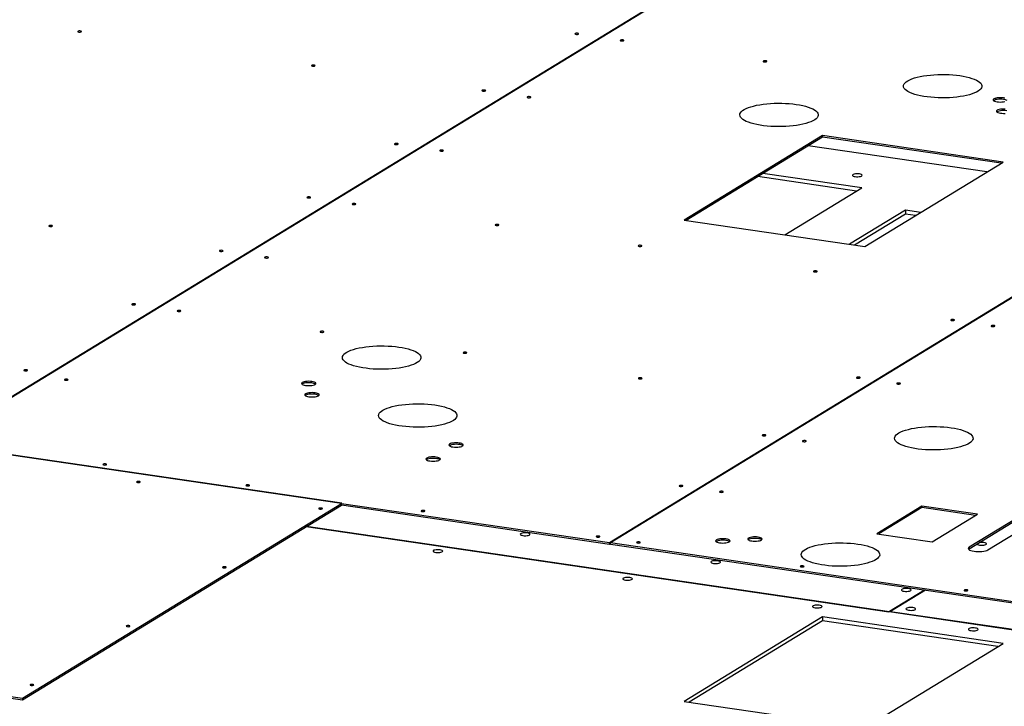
# Model space of a CAD drawing. Header units: millimetres. Extents: x 5 to 589, y 5 to 415.
# Tile 31 of 85: x 152 to 193, y 359 to 388. Entities that reach past the tile are written whole.
import ezdxf

# ---------------------------------------------------------------- set-up
doc = ezdxf.new("R2010")
doc.units = ezdxf.units.MM
doc.layers.add('TRAIT-FORT', color=4, linetype='Continuous', lineweight=25)

msp = doc.modelspace()

# ---------------------------------------------------------------- linework, layer by layer
at = {"layer": 'TRAIT-FORT', "color": 4, "linetype": 'Continuous', "lineweight": 25}
for p, q in [((183.477, 391.915), (148.17, 370.377)), ((183.512, 391.909), (148.205, 370.372)), ((176.659, 366.212), (211.983, 387.76)), ((176.694, 366.207), (212.018, 387.755)), ((185.652, 383.378), (179.808, 379.813)), ((193.281, 382.264), (185.652, 383.378)), ((185.652, 383.378), (185.652, 383.316)), ((185.652, 383.316), (179.89, 379.801)), ((192.594, 381.845), (185.047, 382.947)), ((193.199, 382.214), (185.652, 383.316)), ((187.437, 378.699), (193.281, 382.264)), ((187.305, 381.173), (183.137, 381.782)), ((187.086, 381.039), (182.918, 381.648)), ((184.058, 379.193), (187.305, 381.173)), ((189.149, 380.236), (186.786, 378.794)), ((189.149, 380.07), (187.006, 378.762)), ((189.8, 380.141), (189.149, 380.236)), ((189.149, 380.236), (189.149, 380.07)), ((189.58, 380.007), (189.149, 380.07)), ((179.808, 379.813), (187.437, 378.699)), ((165.34, 367.858), (117.685, 374.814)), ((165.357, 367.868), (148.205, 370.372)), ((195.668, 368.345), (191.849, 366.015)), ((191.849, 365.953), (195.668, 368.283)), ((192.63, 365.901), (196.449, 368.231)), ((151.868, 359.64), (165.34, 367.858)), ((151.868, 359.577), (165.34, 367.795)), ((165.34, 367.795), (165.34, 367.858)), ((165.348, 367.807), (165.34, 367.808)), ((165.357, 367.868), (165.348, 367.863)), ((165.348, 367.863), (176.659, 366.212)), ((165.348, 367.863), (165.348, 367.801)), ((165.348, 367.801), (176.659, 366.15)), ((189.852, 367.75), (187.943, 366.585)), ((189.852, 367.688), (188.025, 366.573)), ((192.196, 367.408), (189.852, 367.75)), ((189.852, 367.75), (189.852, 367.688)), ((192.114, 367.358), (189.852, 367.688)), ((190.286, 366.243), (192.196, 367.408)), ((163.849, 366.886), (188.457, 363.294)), ((163.868, 366.897), (188.477, 363.305)), ((187.943, 366.585), (190.286, 366.243)), ((176.659, 366.15), (176.659, 366.212)), ((176.659, 366.15), (176.694, 366.171)), ((176.694, 366.207), (219.643, 359.937)), ((176.694, 366.144), (176.694, 366.207)), ((176.694, 366.144), (219.643, 359.875)), ((191.849, 366.015), (191.849, 365.953)), ((189.957, 364.208), (188.477, 363.305)), ((189.996, 364.203), (188.525, 363.305)), ((185.648, 363.071), (179.804, 359.506)), ((193.277, 361.957), (185.648, 363.071)), ((185.648, 363.071), (185.648, 362.905)), ((188.467, 363.299), (188.457, 363.294)), ((188.467, 363.299), (206.24, 360.705)), ((188.477, 363.298), (188.477, 363.305)), ((188.525, 363.305), (206.298, 360.711)), ((188.525, 363.291), (188.525, 363.305)), ((185.648, 362.905), (180.023, 359.474)), ((193.058, 361.823), (185.648, 362.905)), ((187.433, 358.392), (193.277, 361.957)), ((151.087, 359.754), (151.868, 359.64)), ((151.087, 359.691), (151.868, 359.577)), ((151.868, 359.64), (151.868, 359.577)), ((179.804, 359.506), (187.433, 358.392))]:
    msp.add_line(p, q, dxfattribs=at)
at = {"layer": 'TRAIT-FORT', "color": 4, "linetype": 'Continuous', "lineweight": 25, "flags": 128}
for points in [[(154.32, 387.791), (154.291, 387.793), (154.261, 387.792), (154.234, 387.787), (154.216, 387.78), (154.208, 387.771), (154.212, 387.762), (154.227, 387.754), (154.252, 387.749), (154.281, 387.746), (154.311, 387.748), (154.338, 387.752), (154.356, 387.759), (154.364, 387.768), (154.36, 387.777), (154.345, 387.785), (154.32, 387.791)], [(175.309, 387.694), (175.28, 387.696), (175.25, 387.695), (175.223, 387.69), (175.205, 387.683), (175.197, 387.674), (175.201, 387.665), (175.216, 387.657), (175.241, 387.652), (175.27, 387.649), (175.301, 387.65), (175.327, 387.655), (175.345, 387.662), (175.353, 387.671), (175.349, 387.68), (175.334, 387.688), (175.309, 387.694)], [(177.22, 387.415), (177.19, 387.417), (177.16, 387.416), (177.133, 387.411), (177.115, 387.404), (177.107, 387.395), (177.111, 387.386), (177.126, 387.378), (177.151, 387.373), (177.18, 387.37), (177.211, 387.372), (177.237, 387.376), (177.255, 387.383), (177.263, 387.392), (177.259, 387.401), (177.244, 387.409), (177.22, 387.415)], [(164.182, 386.351), (164.152, 386.353), (164.122, 386.352), (164.096, 386.348), (164.077, 386.34), (164.07, 386.332), (164.074, 386.323), (164.089, 386.315), (164.113, 386.309), (164.143, 386.307), (164.173, 386.308), (164.199, 386.313), (164.218, 386.32), (164.226, 386.329), (164.222, 386.338), (164.206, 386.346), (164.182, 386.351)], [(183.259, 386.533), (183.23, 386.535), (183.199, 386.534), (183.173, 386.53), (183.154, 386.522), (183.147, 386.514), (183.151, 386.505), (183.166, 386.497), (183.19, 386.491), (183.22, 386.489), (183.25, 386.49), (183.277, 386.495), (183.295, 386.502), (183.303, 386.511), (183.299, 386.52), (183.283, 386.528), (183.259, 386.533)], [(191.452, 385.909), (191.592, 385.886), (191.724, 385.859), (191.847, 385.828), (191.959, 385.794), (192.06, 385.757), (192.148, 385.717), (192.223, 385.675), (192.284, 385.631), (192.331, 385.585), (192.362, 385.538), (192.378, 385.491), (192.379, 385.443), (192.364, 385.395), (192.334, 385.348), (192.289, 385.303), (192.23, 385.258), (192.156, 385.216), (192.069, 385.176), (191.969, 385.139), (191.858, 385.104), (191.736, 385.073), (191.605, 385.046), (191.465, 385.023), (191.319, 385.004), (191.167, 384.989), (191.01, 384.978), (190.852, 384.972), (190.692, 384.971), (190.532, 384.974), (190.374, 384.982), (190.219, 384.994), (190.069, 385.011), (189.926, 385.032), (189.789, 385.057), (189.662, 385.086), (189.544, 385.118), (189.437, 385.154), (189.343, 385.192), (189.261, 385.234), (189.193, 385.277), (189.139, 385.322), (189.1, 385.368), (189.076, 385.415), (189.068, 385.463), (189.075, 385.511), (189.097, 385.558), (189.135, 385.604), (189.187, 385.649), (189.254, 385.693), (189.334, 385.734), (189.428, 385.773), (189.534, 385.809), (189.65, 385.841), (189.777, 385.87), (189.913, 385.896), (190.056, 385.917), (190.205, 385.934), (190.359, 385.947), (190.517, 385.955), (190.677, 385.959), (190.837, 385.958), (190.996, 385.952), (191.152, 385.942), (191.305, 385.928), (191.452, 385.909)], [(171.385, 385.3), (171.356, 385.302), (171.325, 385.301), (171.299, 385.296), (171.28, 385.289), (171.273, 385.28), (171.277, 385.271), (171.292, 385.263), (171.316, 385.258), (171.346, 385.255), (171.376, 385.257), (171.403, 385.261), (171.421, 385.268), (171.429, 385.277), (171.425, 385.286), (171.409, 385.294), (171.385, 385.3)], [(173.295, 385.021), (173.266, 385.023), (173.235, 385.022), (173.209, 385.017), (173.19, 385.01), (173.183, 385.001), (173.187, 384.992), (173.202, 384.984), (173.226, 384.979), (173.256, 384.977), (173.286, 384.978), (173.313, 384.982), (173.331, 384.99), (173.339, 384.998), (173.335, 385.007), (173.319, 385.015), (173.295, 385.021)], [(184.543, 384.695), (184.683, 384.672), (184.816, 384.645), (184.938, 384.614), (185.051, 384.58), (185.152, 384.543), (185.24, 384.503), (185.315, 384.461), (185.376, 384.417), (185.422, 384.371), (185.454, 384.324), (185.47, 384.277), (185.471, 384.229), (185.456, 384.182), (185.426, 384.135), (185.381, 384.089), (185.321, 384.045), (185.247, 384.002), (185.16, 383.962), (185.061, 383.925), (184.949, 383.89), (184.827, 383.86), (184.696, 383.832), (184.557, 383.809), (184.41, 383.79), (184.258, 383.775), (184.102, 383.764), (183.943, 383.758), (183.783, 383.757), (183.623, 383.76), (183.466, 383.768), (183.311, 383.78), (183.161, 383.797), (183.017, 383.818), (182.881, 383.843), (182.753, 383.872), (182.636, 383.904), (182.529, 383.94), (182.434, 383.979), (182.352, 384.02), (182.284, 384.063), (182.231, 384.108), (182.192, 384.154), (182.168, 384.201), (182.159, 384.249), (182.166, 384.297), (182.189, 384.344), (182.226, 384.39), (182.279, 384.436), (182.346, 384.479), (182.426, 384.52), (182.52, 384.559), (182.625, 384.595), (182.742, 384.627), (182.869, 384.657), (183.004, 384.682), (183.147, 384.703), (183.297, 384.72), (183.451, 384.733), (183.609, 384.741), (183.768, 384.745), (183.928, 384.744), (184.087, 384.738), (184.244, 384.728), (184.396, 384.714), (184.543, 384.695)], [(193.292, 384.967), (193.227, 384.974), (193.16, 384.976), (193.092, 384.974), (193.028, 384.968), (192.97, 384.957), (192.921, 384.943), (192.885, 384.925), (192.862, 384.906), (192.854, 384.886), (192.861, 384.866), (192.883, 384.847), (192.919, 384.829), (192.967, 384.815), (193.024, 384.804), (193.089, 384.797), (193.156, 384.795), (193.224, 384.797), (193.288, 384.803), (193.346, 384.814)], [(193.292, 384.905), (193.227, 384.912), (193.16, 384.914), (193.092, 384.912), (193.028, 384.905), (192.97, 384.895), (192.921, 384.88), (192.885, 384.863), (192.872, 384.854)], [(193.349, 384.956), (193.292, 384.967)], [(193.365, 384.495), (193.298, 384.498), (193.23, 384.496), (193.165, 384.489), (193.107, 384.478), (193.059, 384.464), (193.022, 384.447), (193, 384.428), (192.992, 384.408), (192.999, 384.387), (193.021, 384.368), (193.057, 384.351), (193.105, 384.336), (193.162, 384.325), (193.226, 384.319), (193.294, 384.316), (193.362, 384.318)], [(193.429, 384.426), (193.365, 384.433), (193.298, 384.436), (193.23, 384.433), (193.165, 384.427), (193.107, 384.416), (193.059, 384.402), (193.022, 384.385), (193.01, 384.376)], [(167.689, 383.045), (167.66, 383.048), (167.63, 383.046), (167.603, 383.042), (167.585, 383.035), (167.577, 383.026), (167.581, 383.017), (167.596, 383.009), (167.621, 383.003), (167.65, 383.001), (167.68, 383.002), (167.707, 383.007), (167.725, 383.014), (167.733, 383.023), (167.729, 383.032), (167.714, 383.04), (167.689, 383.045)], [(169.599, 382.766), (169.57, 382.769), (169.54, 382.768), (169.513, 382.763), (169.495, 382.756), (169.487, 382.747), (169.491, 382.738), (169.506, 382.73), (169.531, 382.724), (169.56, 382.722), (169.591, 382.723), (169.617, 382.728), (169.635, 382.735), (169.643, 382.744), (169.639, 382.753), (169.624, 382.761), (169.599, 382.766)], [(187.211, 381.76), (187.156, 381.766), (187.098, 381.766), (187.042, 381.762), (186.992, 381.753), (186.953, 381.74), (186.927, 381.724), (186.917, 381.707), (186.924, 381.69), (186.947, 381.674), (186.984, 381.66), (187.032, 381.651), (187.087, 381.645), (187.145, 381.645), (187.202, 381.649), (187.251, 381.658), (187.291, 381.671), (187.316, 381.687), (187.326, 381.704), (187.319, 381.721), (187.296, 381.737), (187.259, 381.75), (187.211, 381.76)], [(163.994, 380.791), (163.964, 380.793), (163.934, 380.792), (163.908, 380.787), (163.889, 380.78), (163.881, 380.771), (163.885, 380.762), (163.901, 380.754), (163.925, 380.749), (163.955, 380.747), (163.985, 380.748), (164.011, 380.752), (164.03, 380.76), (164.038, 380.768), (164.033, 380.777), (164.018, 380.785), (163.994, 380.791)], [(165.904, 380.512), (165.874, 380.514), (165.844, 380.513), (165.818, 380.509), (165.799, 380.501), (165.791, 380.493), (165.795, 380.484), (165.811, 380.476), (165.835, 380.47), (165.865, 380.468), (165.895, 380.469), (165.921, 380.474), (165.94, 380.481), (165.948, 380.49), (165.943, 380.499), (165.928, 380.507), (165.904, 380.512)], [(153.095, 379.588), (153.066, 379.59), (153.035, 379.589), (153.009, 379.585), (152.99, 379.577), (152.983, 379.568), (152.987, 379.559), (153.002, 379.552), (153.026, 379.546), (153.056, 379.544), (153.086, 379.545), (153.112, 379.55), (153.131, 379.557), (153.139, 379.566), (153.135, 379.575), (153.119, 379.582), (153.095, 379.588)], [(171.943, 379.63), (171.914, 379.633), (171.884, 379.632), (171.857, 379.627), (171.839, 379.62), (171.831, 379.611), (171.835, 379.602), (171.85, 379.594), (171.875, 379.588), (171.904, 379.586), (171.934, 379.587), (171.961, 379.592), (171.979, 379.599), (171.987, 379.608), (171.983, 379.617), (171.968, 379.625), (171.943, 379.63)], [(177.983, 378.749), (177.953, 378.751), (177.923, 378.75), (177.897, 378.745), (177.878, 378.738), (177.87, 378.729), (177.875, 378.72), (177.89, 378.712), (177.914, 378.707), (177.944, 378.705), (177.974, 378.706), (178, 378.71), (178.019, 378.718), (178.027, 378.726), (178.023, 378.735), (178.007, 378.743), (177.983, 378.749)], [(160.298, 378.536), (160.269, 378.539), (160.238, 378.538), (160.212, 378.533), (160.193, 378.526), (160.186, 378.517), (160.19, 378.508), (160.205, 378.5), (160.229, 378.495), (160.259, 378.492), (160.289, 378.493), (160.316, 378.498), (160.334, 378.505), (160.342, 378.514), (160.338, 378.523), (160.322, 378.531), (160.298, 378.536)], [(162.208, 378.258), (162.179, 378.26), (162.148, 378.259), (162.122, 378.254), (162.103, 378.247), (162.096, 378.238), (162.1, 378.229), (162.115, 378.221), (162.139, 378.216), (162.169, 378.213), (162.199, 378.215), (162.226, 378.219), (162.244, 378.226), (162.252, 378.235), (162.248, 378.244), (162.232, 378.252), (162.208, 378.258)], [(185.379, 377.669), (185.35, 377.671), (185.319, 377.67), (185.293, 377.666), (185.274, 377.658), (185.267, 377.65), (185.271, 377.641), (185.286, 377.633), (185.31, 377.627), (185.34, 377.625), (185.37, 377.626), (185.397, 377.631), (185.415, 377.638), (185.423, 377.647), (185.419, 377.656), (185.403, 377.664), (185.379, 377.669)], [(156.602, 376.282), (156.573, 376.284), (156.543, 376.283), (156.516, 376.279), (156.498, 376.271), (156.49, 376.263), (156.494, 376.254), (156.509, 376.246), (156.534, 376.24), (156.563, 376.238), (156.594, 376.239), (156.62, 376.244), (156.638, 376.251), (156.646, 376.26), (156.642, 376.269), (156.627, 376.277), (156.602, 376.282)], [(158.513, 376.003), (158.483, 376.006), (158.453, 376.004), (158.426, 376), (158.408, 375.993), (158.4, 375.984), (158.404, 375.975), (158.419, 375.967), (158.444, 375.961), (158.473, 375.959), (158.504, 375.96), (158.53, 375.965), (158.548, 375.972), (158.556, 375.981), (158.552, 375.99), (158.537, 375.998), (158.513, 376.003)], [(191.181, 375.617), (191.152, 375.619), (191.121, 375.618), (191.095, 375.614), (191.076, 375.606), (191.069, 375.598), (191.073, 375.589), (191.088, 375.581), (191.112, 375.575), (191.142, 375.573), (191.172, 375.574), (191.199, 375.579), (191.217, 375.586), (191.225, 375.595), (191.221, 375.604), (191.205, 375.612), (191.181, 375.617)], [(164.552, 375.122), (164.523, 375.124), (164.492, 375.123), (164.466, 375.118), (164.447, 375.111), (164.44, 375.102), (164.444, 375.093), (164.459, 375.085), (164.483, 375.08), (164.513, 375.077), (164.543, 375.079), (164.57, 375.083), (164.588, 375.09), (164.596, 375.099), (164.592, 375.108), (164.576, 375.116), (164.552, 375.122)], [(192.882, 375.369), (192.853, 375.371), (192.823, 375.37), (192.796, 375.365), (192.778, 375.358), (192.77, 375.349), (192.774, 375.34), (192.789, 375.332), (192.814, 375.327), (192.843, 375.324), (192.874, 375.326), (192.9, 375.33), (192.918, 375.337), (192.926, 375.346), (192.922, 375.355), (192.907, 375.363), (192.882, 375.369)], [(167.762, 374.458), (167.903, 374.435), (168.035, 374.408), (168.158, 374.378), (168.27, 374.344), (168.371, 374.307), (168.459, 374.267), (168.534, 374.225), (168.595, 374.18), (168.642, 374.135), (168.673, 374.088), (168.689, 374.04), (168.69, 373.993), (168.675, 373.945), (168.645, 373.898), (168.6, 373.852), (168.54, 373.808), (168.467, 373.766), (168.379, 373.726), (168.28, 373.688), (168.168, 373.654), (168.047, 373.623), (167.915, 373.596), (167.776, 373.573), (167.629, 373.553), (167.477, 373.538), (167.321, 373.528), (167.162, 373.522), (167.002, 373.521), (166.843, 373.524), (166.685, 373.532), (166.53, 373.544), (166.38, 373.561), (166.236, 373.582), (166.1, 373.607), (165.973, 373.636), (165.855, 373.668), (165.748, 373.704), (165.654, 373.742), (165.572, 373.783), (165.504, 373.826), (165.45, 373.871), (165.411, 373.918), (165.387, 373.965), (165.379, 374.013), (165.386, 374.06), (165.408, 374.108), (165.446, 374.154), (165.498, 374.199), (165.565, 374.242), (165.645, 374.284), (165.739, 374.322), (165.844, 374.358), (165.961, 374.391), (166.088, 374.42), (166.224, 374.445), (166.367, 374.467), (166.516, 374.484), (166.67, 374.497), (166.828, 374.505), (166.988, 374.508), (167.148, 374.508), (167.307, 374.502), (167.463, 374.492), (167.615, 374.477), (167.762, 374.458)], [(170.592, 374.24), (170.562, 374.242), (170.532, 374.241), (170.505, 374.237), (170.487, 374.229), (170.479, 374.221), (170.483, 374.211), (170.499, 374.204), (170.523, 374.198), (170.552, 374.196), (170.583, 374.197), (170.609, 374.202), (170.628, 374.209), (170.635, 374.218), (170.631, 374.227), (170.616, 374.234), (170.592, 374.24)], [(152.04, 373.499), (152.011, 373.502), (151.981, 373.5), (151.954, 373.496), (151.936, 373.489), (151.928, 373.48), (151.932, 373.471), (151.947, 373.463), (151.972, 373.457), (152.001, 373.455), (152.031, 373.456), (152.058, 373.461), (152.076, 373.468), (152.084, 373.477), (152.08, 373.486), (152.065, 373.494), (152.04, 373.499)], [(153.753, 373.1), (153.723, 373.102), (153.693, 373.101), (153.667, 373.096), (153.648, 373.089), (153.64, 373.08), (153.644, 373.071), (153.66, 373.063), (153.684, 373.058), (153.714, 373.056), (153.744, 373.057), (153.77, 373.061), (153.789, 373.069), (153.796, 373.077), (153.792, 373.086), (153.777, 373.094), (153.753, 373.1)], [(164.092, 373.005), (164.028, 373.012), (163.96, 373.015), (163.892, 373.012), (163.828, 373.006), (163.77, 372.995), (163.721, 372.981), (163.685, 372.964), (163.662, 372.945), (163.654, 372.924), (163.661, 372.904), (163.683, 372.885), (163.719, 372.868), (163.767, 372.853), (163.825, 372.842), (163.889, 372.835), (163.956, 372.833), (164.024, 372.835), (164.089, 372.842), (164.147, 372.852), (164.195, 372.867), (164.232, 372.884), (164.255, 372.903), (164.263, 372.923), (164.255, 372.943), (164.233, 372.963), (164.197, 372.98), (164.149, 372.994), (164.092, 373.005)], [(164.092, 372.943), (164.028, 372.95), (163.96, 372.952), (163.892, 372.95), (163.828, 372.944), (163.77, 372.933), (163.721, 372.919), (163.685, 372.901), (163.672, 372.893)], [(177.988, 373.16), (177.958, 373.163), (177.928, 373.161), (177.902, 373.157), (177.883, 373.15), (177.875, 373.141), (177.879, 373.132), (177.895, 373.124), (177.919, 373.118), (177.949, 373.116), (177.979, 373.117), (178.005, 373.122), (178.024, 373.129), (178.032, 373.138), (178.027, 373.147), (178.012, 373.155), (177.988, 373.16)], [(187.199, 373.188), (187.169, 373.19), (187.139, 373.189), (187.112, 373.184), (187.094, 373.177), (187.086, 373.168), (187.09, 373.159), (187.106, 373.151), (187.13, 373.146), (187.159, 373.143), (187.19, 373.145), (187.216, 373.149), (187.235, 373.156), (187.242, 373.165), (187.238, 373.174), (187.223, 373.182), (187.199, 373.188)], [(188.9, 372.939), (188.87, 372.942), (188.84, 372.94), (188.814, 372.936), (188.795, 372.929), (188.787, 372.92), (188.792, 372.911), (188.807, 372.903), (188.831, 372.897), (188.861, 372.895), (188.891, 372.896), (188.917, 372.901), (188.936, 372.908), (188.944, 372.917), (188.94, 372.926), (188.924, 372.934), (188.9, 372.939)], [(164.23, 372.527), (164.166, 372.534), (164.098, 372.536), (164.03, 372.534), (163.966, 372.527), (163.908, 372.517), (163.859, 372.502), (163.823, 372.485), (163.8, 372.466), (163.792, 372.446), (163.799, 372.426), (163.821, 372.407), (163.857, 372.389), (163.905, 372.375), (163.962, 372.364), (164.027, 372.357), (164.094, 372.355), (164.162, 372.357), (164.227, 372.363), (164.284, 372.374), (164.333, 372.388), (164.37, 372.405), (164.392, 372.425), (164.4, 372.445), (164.393, 372.465), (164.371, 372.484), (164.335, 372.502), (164.287, 372.516), (164.23, 372.527)], [(164.23, 372.465), (164.166, 372.472), (164.098, 372.474), (164.03, 372.472), (163.966, 372.465), (163.908, 372.454), (163.859, 372.44), (163.823, 372.423), (163.81, 372.414)], [(169.289, 372.014), (169.429, 371.991), (169.561, 371.964), (169.684, 371.933), (169.796, 371.899), (169.897, 371.862), (169.985, 371.822), (170.06, 371.78), (170.121, 371.736), (170.168, 371.69), (170.199, 371.644), (170.215, 371.596), (170.216, 371.548), (170.201, 371.501), (170.171, 371.454), (170.126, 371.408), (170.066, 371.364), (169.993, 371.321), (169.906, 371.281), (169.806, 371.244), (169.695, 371.21), (169.573, 371.179), (169.441, 371.152), (169.302, 371.128), (169.155, 371.109), (169.003, 371.094), (168.847, 371.084), (168.688, 371.078), (168.528, 371.076), (168.369, 371.08), (168.211, 371.087), (168.056, 371.1), (167.906, 371.116), (167.762, 371.137), (167.626, 371.163), (167.499, 371.191), (167.381, 371.224), (167.274, 371.259), (167.179, 371.298), (167.098, 371.339), (167.03, 371.382), (166.976, 371.427), (166.937, 371.473), (166.913, 371.521), (166.905, 371.568), (166.912, 371.616), (166.934, 371.663), (166.972, 371.71), (167.024, 371.755), (167.091, 371.798), (167.171, 371.839), (167.265, 371.878), (167.37, 371.914), (167.487, 371.947), (167.614, 371.976), (167.749, 372.001), (167.893, 372.022), (168.042, 372.04), (168.196, 372.052), (168.354, 372.061), (168.514, 372.064), (168.674, 372.063), (168.833, 372.058), (168.989, 372.047), (169.141, 372.033), (169.289, 372.014)], [(191.078, 371.055), (191.218, 371.032), (191.35, 371.005), (191.473, 370.974), (191.586, 370.94), (191.686, 370.903), (191.775, 370.863), (191.85, 370.821), (191.911, 370.777), (191.957, 370.731), (191.989, 370.684), (192.005, 370.637), (192.006, 370.589), (191.991, 370.542), (191.961, 370.495), (191.916, 370.449), (191.856, 370.405), (191.782, 370.362), (191.695, 370.322), (191.595, 370.285), (191.484, 370.251), (191.362, 370.22), (191.231, 370.192), (191.091, 370.169), (190.945, 370.15), (190.793, 370.135), (190.637, 370.124), (190.478, 370.118), (190.318, 370.117), (190.158, 370.12), (190, 370.128), (189.846, 370.141), (189.696, 370.157), (189.552, 370.178), (189.416, 370.203), (189.288, 370.232), (189.17, 370.265), (189.064, 370.3), (188.969, 370.339), (188.887, 370.38), (188.819, 370.423), (188.765, 370.468), (188.726, 370.514), (188.703, 370.561), (188.694, 370.609), (188.701, 370.657), (188.724, 370.704), (188.761, 370.75), (188.814, 370.796), (188.88, 370.839), (188.961, 370.88), (189.054, 370.919), (189.16, 370.955), (189.277, 370.987), (189.403, 371.017), (189.539, 371.042), (189.682, 371.063), (189.832, 371.08), (189.986, 371.093), (190.144, 371.101), (190.303, 371.105), (190.463, 371.104), (190.622, 371.098), (190.779, 371.088), (190.931, 371.074), (191.078, 371.055)], [(183.216, 370.758), (183.187, 370.761), (183.156, 370.759), (183.13, 370.755), (183.111, 370.748), (183.104, 370.739), (183.108, 370.73), (183.123, 370.722), (183.147, 370.716), (183.177, 370.714), (183.207, 370.715), (183.234, 370.72), (183.252, 370.727), (183.26, 370.736), (183.256, 370.745), (183.24, 370.753), (183.216, 370.758)], [(184.917, 370.51), (184.888, 370.512), (184.858, 370.511), (184.831, 370.507), (184.813, 370.499), (184.805, 370.49), (184.809, 370.481), (184.824, 370.474), (184.849, 370.468), (184.878, 370.466), (184.909, 370.467), (184.935, 370.472), (184.953, 370.479), (184.961, 370.488), (184.957, 370.497), (184.942, 370.504), (184.917, 370.51)], [(170.315, 370.409), (170.251, 370.415), (170.183, 370.418), (170.115, 370.416), (170.051, 370.409), (169.993, 370.398), (169.944, 370.384), (169.908, 370.367), (169.885, 370.348), (169.877, 370.328), (169.884, 370.307), (169.906, 370.288), (169.942, 370.271), (169.99, 370.256), (170.047, 370.245), (170.112, 370.239), (170.179, 370.236), (170.247, 370.238), (170.312, 370.245), (170.369, 370.256), (170.418, 370.27), (170.455, 370.287), (170.477, 370.306), (170.485, 370.326), (170.478, 370.347), (170.456, 370.366), (170.42, 370.383), (170.372, 370.398), (170.315, 370.409)], [(170.315, 370.346), (170.251, 370.353), (170.183, 370.356), (170.115, 370.353), (170.051, 370.347), (169.993, 370.336), (169.944, 370.322), (169.908, 370.305), (169.895, 370.296)], [(169.345, 369.817), (169.281, 369.824), (169.213, 369.826), (169.145, 369.824), (169.081, 369.817), (169.023, 369.807), (168.974, 369.792), (168.938, 369.775), (168.915, 369.756), (168.907, 369.736), (168.914, 369.716), (168.936, 369.696), (168.972, 369.679), (169.02, 369.665), (169.077, 369.654), (169.142, 369.647), (169.209, 369.645), (169.277, 369.647), (169.342, 369.653), (169.399, 369.664), (169.448, 369.678), (169.485, 369.695), (169.507, 369.715), (169.515, 369.735), (169.508, 369.755), (169.486, 369.774), (169.45, 369.791), (169.402, 369.806), (169.345, 369.817)], [(169.345, 369.755), (169.281, 369.761), (169.213, 369.764), (169.145, 369.762), (169.081, 369.755), (169.023, 369.744), (168.974, 369.73), (168.938, 369.713), (168.925, 369.704)], [(155.379, 369.526), (155.349, 369.528), (155.319, 369.527), (155.293, 369.523), (155.274, 369.515), (155.266, 369.506), (155.271, 369.497), (155.286, 369.49), (155.31, 369.484), (155.34, 369.482), (155.37, 369.483), (155.396, 369.488), (155.415, 369.495), (155.423, 369.504), (155.419, 369.513), (155.403, 369.52), (155.379, 369.526)], [(156.802, 368.789), (156.772, 368.791), (156.742, 368.79), (156.716, 368.785), (156.697, 368.778), (156.689, 368.769), (156.693, 368.76), (156.709, 368.752), (156.733, 368.747), (156.763, 368.744), (156.793, 368.746), (156.819, 368.75), (156.838, 368.757), (156.846, 368.766), (156.841, 368.775), (156.826, 368.783), (156.802, 368.789)], [(161.419, 368.644), (161.389, 368.647), (161.359, 368.645), (161.332, 368.641), (161.314, 368.634), (161.306, 368.625), (161.31, 368.616), (161.325, 368.608), (161.35, 368.602), (161.379, 368.6), (161.41, 368.601), (161.436, 368.606), (161.454, 368.613), (161.462, 368.622), (161.458, 368.631), (161.443, 368.639), (161.419, 368.644)], [(179.713, 368.622), (179.684, 368.624), (179.654, 368.623), (179.627, 368.618), (179.609, 368.611), (179.601, 368.602), (179.605, 368.593), (179.62, 368.585), (179.645, 368.58), (179.674, 368.577), (179.704, 368.579), (179.731, 368.583), (179.749, 368.59), (179.757, 368.599), (179.753, 368.608), (179.738, 368.616), (179.713, 368.622)], [(181.415, 368.373), (181.385, 368.376), (181.355, 368.374), (181.329, 368.37), (181.31, 368.363), (181.302, 368.354), (181.306, 368.345), (181.322, 368.337), (181.346, 368.331), (181.376, 368.329), (181.406, 368.33), (181.432, 368.335), (181.451, 368.342), (181.459, 368.351), (181.454, 368.36), (181.439, 368.368), (181.415, 368.373)], [(164.496, 367.665), (164.466, 367.668), (164.436, 367.667), (164.409, 367.662), (164.391, 367.655), (164.383, 367.646), (164.387, 367.637), (164.403, 367.629), (164.427, 367.624), (164.456, 367.621), (164.487, 367.622), (164.513, 367.627), (164.532, 367.634), (164.539, 367.643), (164.535, 367.652), (164.52, 367.66), (164.496, 367.665)], [(165.158, 367.684), (165.178, 367.689), (165.217, 367.701), (165.242, 367.717), (165.252, 367.734), (165.251, 367.741)], [(168.815, 367.565), (168.785, 367.567), (168.755, 367.566), (168.728, 367.561), (168.71, 367.554), (168.702, 367.545), (168.706, 367.536), (168.722, 367.528), (168.746, 367.523), (168.775, 367.52), (168.806, 367.522), (168.832, 367.526), (168.851, 367.533), (168.858, 367.542), (168.854, 367.551), (168.839, 367.559), (168.815, 367.565)], [(173.184, 366.616), (173.129, 366.621), (173.071, 366.622), (173.015, 366.617), (172.965, 366.608), (172.926, 366.595), (172.9, 366.58), (172.89, 366.563), (172.897, 366.545), (172.92, 366.529), (172.957, 366.516), (173.005, 366.506), (173.06, 366.501), (173.118, 366.501), (173.175, 366.505), (173.224, 366.514), (173.264, 366.527), (173.289, 366.542), (173.299, 366.559), (173.292, 366.577), (173.269, 366.593), (173.233, 366.606), (173.184, 366.616)], [(176.211, 366.485), (176.181, 366.487), (176.151, 366.486), (176.125, 366.482), (176.106, 366.474), (176.098, 366.466), (176.102, 366.456), (176.118, 366.449), (176.142, 366.443), (176.172, 366.441), (176.202, 366.442), (176.228, 366.447), (176.247, 366.454), (176.254, 366.463), (176.25, 366.472), (176.235, 366.479), (176.211, 366.485)], [(181.576, 366.363), (181.512, 366.37), (181.444, 366.372), (181.376, 366.37), (181.312, 366.364), (181.254, 366.353), (181.205, 366.339), (181.169, 366.322), (181.146, 366.302), (181.138, 366.282), (181.145, 366.262), (181.167, 366.243), (181.203, 366.225), (181.251, 366.211), (181.308, 366.2), (181.373, 366.193), (181.44, 366.191), (181.508, 366.193), (181.573, 366.2), (181.63, 366.21), (181.679, 366.225), (181.716, 366.242), (181.738, 366.261), (181.746, 366.281), (181.739, 366.301), (181.717, 366.32), (181.681, 366.338), (181.633, 366.352), (181.576, 366.363)], [(181.576, 366.301), (181.512, 366.308), (181.444, 366.31), (181.376, 366.308), (181.312, 366.301), (181.254, 366.291), (181.205, 366.276), (181.169, 366.259), (181.156, 366.251)], [(182.932, 366.44), (182.867, 366.447), (182.8, 366.449), (182.732, 366.447), (182.668, 366.441), (182.61, 366.43), (182.561, 366.416), (182.525, 366.399), (182.502, 366.379), (182.494, 366.359), (182.501, 366.339), (182.523, 366.32), (182.559, 366.303), (182.607, 366.288), (182.664, 366.277), (182.729, 366.27), (182.796, 366.268), (182.864, 366.27), (182.928, 366.277), (182.986, 366.287), (183.035, 366.302), (183.071, 366.319), (183.094, 366.338), (183.102, 366.358), (183.095, 366.378), (183.073, 366.398), (183.037, 366.415), (182.989, 366.429), (182.932, 366.44)], [(182.932, 366.378), (182.867, 366.385), (182.8, 366.387), (182.732, 366.385), (182.668, 366.378), (182.61, 366.368), (182.561, 366.353), (182.525, 366.336), (182.512, 366.328)], [(169.502, 365.905), (169.447, 365.91), (169.388, 365.911), (169.332, 365.906), (169.282, 365.897), (169.243, 365.884), (169.218, 365.869), (169.208, 365.852), (169.215, 365.834), (169.237, 365.818), (169.274, 365.805), (169.322, 365.795), (169.378, 365.79), (169.436, 365.789), (169.492, 365.794), (169.542, 365.803), (169.581, 365.816), (169.607, 365.831), (169.616, 365.848), (169.61, 365.866), (169.587, 365.882), (169.55, 365.895), (169.502, 365.905)], [(177.912, 366.237), (177.883, 366.239), (177.852, 366.238), (177.826, 366.233), (177.807, 366.226), (177.8, 366.217), (177.804, 366.208), (177.819, 366.2), (177.843, 366.195), (177.873, 366.192), (177.903, 366.194), (177.93, 366.198), (177.948, 366.205), (177.956, 366.214), (177.952, 366.223), (177.936, 366.231), (177.912, 366.237)], [(187.138, 366.149), (187.278, 366.126), (187.411, 366.099), (187.533, 366.068), (187.646, 366.034), (187.747, 365.997), (187.835, 365.957), (187.91, 365.915), (187.971, 365.871), (188.017, 365.825), (188.049, 365.778), (188.065, 365.731), (188.066, 365.683), (188.051, 365.635), (188.021, 365.588), (187.976, 365.543), (187.916, 365.498), (187.842, 365.456), (187.755, 365.416), (187.656, 365.379), (187.544, 365.344), (187.422, 365.313), (187.291, 365.286), (187.152, 365.263), (187.005, 365.244), (186.853, 365.229), (186.697, 365.218), (186.538, 365.212), (186.378, 365.211), (186.218, 365.214), (186.061, 365.222), (185.906, 365.234), (185.756, 365.251), (185.612, 365.272), (185.476, 365.297), (185.348, 365.326), (185.231, 365.358), (185.124, 365.394), (185.029, 365.432), (184.947, 365.473), (184.879, 365.517), (184.826, 365.562), (184.787, 365.608), (184.763, 365.655), (184.754, 365.703), (184.761, 365.751), (184.784, 365.798), (184.821, 365.844), (184.874, 365.889), (184.941, 365.933), (185.021, 365.974), (185.115, 366.013), (185.22, 366.049), (185.337, 366.081), (185.464, 366.11), (185.599, 366.136), (185.742, 366.157), (185.892, 366.174), (186.046, 366.187), (186.204, 366.195), (186.363, 366.199), (186.523, 366.198), (186.682, 366.192), (186.839, 366.182), (186.991, 366.167), (187.138, 366.149)], [(191.849, 366.015), (191.819, 365.991), (191.806, 365.966), (191.809, 365.941), (191.828, 365.916), (191.864, 365.893), (191.914, 365.872), (191.976, 365.855), (192.049, 365.842), (192.128, 365.833), (192.213, 365.829), (192.298, 365.83), (192.381, 365.836), (192.458, 365.846), (192.527, 365.861), (192.585, 365.88), (192.63, 365.901)], [(191.817, 365.927), (191.819, 365.929), (191.849, 365.953)], [(192.173, 366.151), (192.179, 366.141), (192.202, 366.125), (192.239, 366.112), (192.287, 366.102), (192.342, 366.097), (192.401, 366.096), (192.457, 366.101), (192.506, 366.11), (192.546, 366.123), (192.571, 366.138), (192.581, 366.155), (192.574, 366.172), (192.552, 366.188), (192.515, 366.202), (192.467, 366.212)], [(181.231, 365.441), (181.176, 365.446), (181.118, 365.447), (181.061, 365.443), (181.012, 365.434), (180.972, 365.421), (180.947, 365.405), (180.937, 365.388), (180.944, 365.371), (180.967, 365.355), (181.004, 365.341), (181.052, 365.332), (181.107, 365.326), (181.165, 365.326), (181.221, 365.33), (181.271, 365.339), (181.31, 365.352), (181.336, 365.368), (181.346, 365.385), (181.339, 365.402), (181.316, 365.418), (181.279, 365.431), (181.231, 365.441)], [(160.431, 365.186), (160.401, 365.188), (160.371, 365.187), (160.345, 365.183), (160.326, 365.175), (160.318, 365.166), (160.323, 365.157), (160.338, 365.15), (160.362, 365.144), (160.392, 365.142), (160.422, 365.143), (160.448, 365.148), (160.467, 365.155), (160.475, 365.164), (160.471, 365.173), (160.455, 365.18), (160.431, 365.186)], [(184.827, 365.227), (184.798, 365.23), (184.768, 365.228), (184.741, 365.224), (184.723, 365.216), (184.715, 365.208), (184.719, 365.199), (184.734, 365.191), (184.759, 365.185), (184.788, 365.183), (184.818, 365.184), (184.845, 365.189), (184.863, 365.196), (184.871, 365.205), (184.867, 365.214), (184.852, 365.222), (184.827, 365.227)], [(177.509, 364.736), (177.454, 364.741), (177.396, 364.742), (177.34, 364.737), (177.29, 364.728), (177.251, 364.715), (177.225, 364.7), (177.215, 364.683), (177.222, 364.665), (177.245, 364.65), (177.282, 364.636), (177.33, 364.626), (177.385, 364.621), (177.443, 364.621), (177.5, 364.625), (177.549, 364.634), (177.589, 364.647), (177.614, 364.662), (177.624, 364.679), (177.617, 364.697), (177.594, 364.713), (177.557, 364.726), (177.509, 364.736)], [(189.278, 364.267), (189.223, 364.272), (189.164, 364.272), (189.108, 364.268), (189.058, 364.259), (189.019, 364.246), (188.994, 364.231), (188.984, 364.213), (188.991, 364.196), (189.013, 364.18), (189.05, 364.167), (189.098, 364.157), (189.154, 364.152), (189.212, 364.151), (189.268, 364.156), (189.318, 364.165), (189.357, 364.177), (189.383, 364.193), (189.392, 364.21), (189.386, 364.227), (189.363, 364.243), (189.326, 364.257), (189.278, 364.267)], [(191.743, 364.218), (191.713, 364.22), (191.683, 364.219), (191.656, 364.214), (191.638, 364.207), (191.63, 364.198), (191.634, 364.189), (191.65, 364.181), (191.674, 364.176), (191.703, 364.173), (191.734, 364.175), (191.76, 364.179), (191.779, 364.186), (191.786, 364.195), (191.782, 364.204), (191.767, 364.212), (191.743, 364.218)], [(185.517, 363.567), (185.462, 363.572), (185.403, 363.573), (185.347, 363.568), (185.297, 363.559), (185.258, 363.546), (185.233, 363.531), (185.223, 363.514), (185.23, 363.497), (185.252, 363.481), (185.289, 363.467), (185.337, 363.457), (185.393, 363.452), (185.451, 363.452), (185.507, 363.456), (185.557, 363.465), (185.596, 363.478), (185.622, 363.493), (185.631, 363.511), (185.625, 363.528), (185.602, 363.544), (185.565, 363.557), (185.517, 363.567)], [(189.467, 363.467), (189.412, 363.472), (189.354, 363.472), (189.298, 363.468), (189.248, 363.459), (189.209, 363.446), (189.183, 363.431), (189.173, 363.414), (189.18, 363.396), (189.203, 363.38), (189.24, 363.367), (189.288, 363.357), (189.343, 363.352), (189.401, 363.351), (189.457, 363.356), (189.507, 363.365), (189.546, 363.378), (189.572, 363.393), (189.582, 363.41), (189.575, 363.427), (189.552, 363.443), (189.515, 363.457), (189.467, 363.467)], [(156.366, 362.707), (156.337, 362.709), (156.307, 362.708), (156.28, 362.703), (156.262, 362.696), (156.254, 362.687), (156.258, 362.678), (156.273, 362.67), (156.298, 362.665), (156.327, 362.662), (156.357, 362.663), (156.384, 362.668), (156.402, 362.675), (156.41, 362.684), (156.406, 362.693), (156.391, 362.701), (156.366, 362.707)], [(192.105, 362.605), (192.05, 362.611), (191.992, 362.611), (191.936, 362.607), (191.886, 362.598), (191.847, 362.585), (191.821, 362.569), (191.811, 362.552), (191.818, 362.535), (191.841, 362.519), (191.878, 362.505), (191.926, 362.496), (191.981, 362.49), (192.039, 362.49), (192.095, 362.494), (192.145, 362.503), (192.184, 362.516), (192.21, 362.532), (192.22, 362.549), (192.213, 362.566), (192.19, 362.582), (192.153, 362.595), (192.105, 362.605)], [(152.302, 360.227), (152.272, 360.229), (152.242, 360.228), (152.215, 360.224), (152.197, 360.216), (152.189, 360.208), (152.193, 360.198), (152.209, 360.191), (152.233, 360.185), (152.262, 360.183), (152.293, 360.184), (152.319, 360.189), (152.338, 360.196), (152.345, 360.205), (152.341, 360.214), (152.326, 360.222), (152.302, 360.227)]]:
    msp.add_lwpolyline(points, dxfattribs=at)
at = {"layer": 'TRAIT-FORT', "color": 4, "linetype": 'Continuous', "lineweight": 25}
for centre, radius, start, end in [((193.271, 384.587), 0.319, 57.0958, 86.2281), ((164.071, 372.625), 0.319, 57.0958, 86.2281), ((164.209, 372.146), 0.319, 57.0958, 86.2281), ((170.294, 370.028), 0.319, 57.0958, 86.2281), ((169.324, 369.436), 0.319, 57.0958, 86.2281), ((181.555, 365.983), 0.319, 57.0958, 86.2281), ((182.911, 366.06), 0.319, 57.0958, 86.2281), ((192.377, 365.586), 0.632, 81.8661, 99.9739)]:
    msp.add_arc(centre, radius, start, end, dxfattribs=at)

doc.saveas('drawing.dxf')
